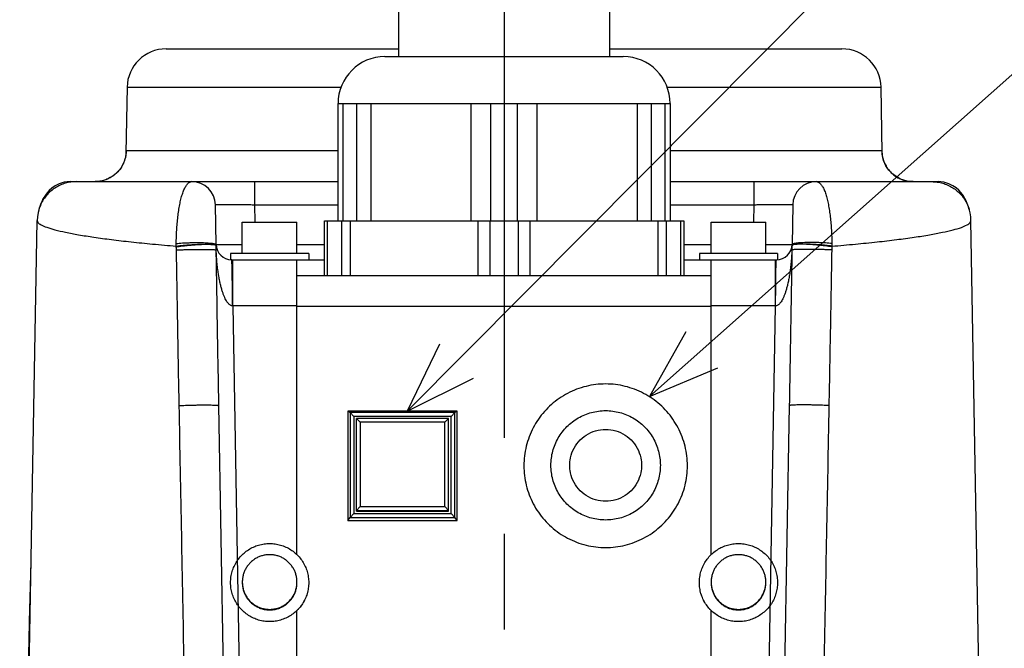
# Model space of a CAD drawing. Extents: x 0 to 594, y 0 to 420.
# Tile 47 of 67: x 512 to 537, y 221 to 237. Entities that reach past the tile are written whole.
import ezdxf

# ---------------------------------------------------------------- set-up
doc = ezdxf.new("R2010")
doc.units = 0
doc.header["$LTSCALE"] = 32.67
doc.linetypes.add('CENTER', pattern=[0.6, 0.375, -0.075, 0.075, -0.075])
doc.layers.get('0').update_dxf_attribs({"linetype": 'CONTINUOUS'})
doc.layers.add('DEFAULT_1', color=7, linetype='CENTER')
doc.layers.add('DRA_ITEM', color=7, linetype='CONTINUOUS')

msp = doc.modelspace()

# ---------------------------------------------------------------- linework, layer by layer
at = {"color": 7, "linetype": 'CONTINUOUS'}
for p, q in [((521.42238, 265.17917), (521.42238, 236.1464)), ((526.82238, 265.17917), (526.82238, 236.1464)), ((515.47358, 236.3464), (521.42238, 236.3464)), ((521.07242, 236.1464), (527.17238, 236.1464)), ((526.82238, 236.3464), (532.77118, 236.3464)), ((514.47373, 235.36385), (514.4444, 233.68325)), ((533.80037, 233.68325), (533.77103, 235.36385)), ((519.87238, 231.9464), (519.87238, 234.9464)), ((519.87238, 234.9464), (528.37238, 234.9464)), ((528.37238, 234.9464), (528.37238, 231.9464)), ((533.80051, 233.67841), (533.80037, 233.68325)), ((533.80133, 233.6634), (533.80051, 233.67841)), ((513.0134, 232.94639), (519.87238, 232.9464)), ((528.37238, 232.9464), (535.23168, 232.9464)), ((512.21143, 232.21905), (512.2114, 232.21894)), ((516.75043, 231.33942), (516.73267, 232.35687)), ((531.51209, 232.35687), (531.49433, 231.33942)), ((536.03461, 232.21452), (536.03463, 232.21441)), ((511.72493, 206.3464), (512.17185, 231.95001)), ((517.42238, 231.1064), (517.42238, 231.9064)), ((517.42239, 231.9064), (518.82238, 231.9064)), ((518.82238, 231.1064), (518.82238, 231.9064)), ((519.52238, 230.5464), (519.52238, 231.9464)), ((519.52238, 231.9464), (528.72238, 231.9464)), ((528.72238, 231.9464), (528.72238, 230.5464)), ((529.42238, 231.1064), (529.42238, 231.9064)), ((529.42239, 231.9064), (530.82238, 231.9064)), ((530.82238, 231.1064), (530.82238, 231.9064)), ((536.51983, 206.3464), (536.07292, 231.94981)), ((517.12238, 231.1064), (517.12238, 230.94745)), ((519.12238, 231.1064), (517.12238, 231.1064)), ((519.12238, 231.1064), (519.12238, 230.9464)), ((529.12238, 231.1064), (529.12238, 230.9464)), ((531.12238, 231.1064), (529.12238, 231.1064)), ((531.12238, 231.1064), (531.12238, 230.94745)), ((517.15037, 230.9464), (519.52238, 230.9464)), ((518.82238, 223.39702), (518.82238, 230.9464)), ((528.72238, 230.9464), (531.09439, 230.9464)), ((529.42238, 223.39702), (529.42238, 230.9464)), ((518.82238, 230.5464), (529.42238, 230.5464)), ((517.16586, 207.53942), (516.8224, 227.21639)), ((520.12238, 227.07607), (520.12238, 224.2765)), ((520.12238, 227.07607), (520.1803, 227.03745)), ((522.92238, 227.07607), (520.12238, 227.07607)), ((522.92238, 227.07607), (522.86446, 227.03745)), ((522.92238, 224.2765), (522.92238, 227.07607)), ((531.42236, 227.21639), (531.0789, 207.53942)), ((520.1803, 227.03745), (520.1803, 224.3537)), ((520.28017, 226.93925), (520.1803, 227.03745)), ((522.86446, 227.03745), (520.1803, 227.03745)), ((520.28017, 226.93925), (520.28017, 224.4552)), ((522.7646, 226.93925), (520.28017, 226.93925)), ((520.34238, 224.51741), (520.34238, 226.88752)), ((520.44238, 226.78928), (520.34238, 226.88752)), ((522.70238, 226.88752), (520.34238, 226.88752)), ((522.60238, 226.78928), (522.70238, 226.88752)), ((522.70238, 224.51741), (522.70238, 226.88752)), ((522.7646, 226.93925), (522.86446, 227.03745)), ((522.7646, 224.4552), (522.7646, 226.93925)), ((522.86446, 224.3537), (522.86446, 227.03745)), ((520.44238, 226.78928), (520.44238, 224.62961)), ((522.60238, 226.78928), (520.44238, 226.78928)), ((522.60238, 224.62961), (522.60238, 226.78928)), ((520.44238, 224.62961), (520.34238, 224.52788)), ((520.44238, 224.62961), (522.60238, 224.62961)), ((522.60238, 224.62961), (522.70238, 224.52788)), ((520.12238, 224.2765), (520.1803, 224.3537)), ((520.28017, 224.4552), (520.1803, 224.3537)), ((520.1803, 224.3537), (522.86446, 224.3537)), ((520.28017, 224.4552), (522.7646, 224.4552)), ((520.34238, 224.52788), (522.70238, 224.52788)), ((520.34238, 224.51741), (522.70238, 224.51741)), ((522.7646, 224.4552), (522.86446, 224.3537)), ((522.92238, 224.2765), (522.86446, 224.3537)), ((520.12238, 224.2765), (522.92238, 224.2765)), ((518.82238, 213.39854), (518.82238, 221.97322)), ((529.42238, 213.39854), (529.42238, 221.97322))]:
    msp.add_line(p, q, dxfattribs=at)
at = {"color": 9, "linetype": 'CONTINUOUS'}
for p, q in [((514.47373, 235.36385), (519.9551, 235.36385)), ((528.28966, 235.36385), (533.77103, 235.36385)), ((520.00636, 231.9464), (520.00636, 234.9464)), ((520.34462, 234.9464), (520.34462, 231.9464)), ((520.71065, 234.9464), (520.71065, 231.9464)), ((523.28411, 231.9464), (523.28411, 234.9464)), ((523.78411, 231.9464), (523.78411, 234.9464)), ((524.46065, 234.9464), (524.46065, 231.9464)), ((524.96065, 234.9464), (524.96065, 231.9464)), ((527.53411, 231.9464), (527.53411, 234.9464)), ((527.90014, 231.9464), (527.90014, 234.9464)), ((528.23841, 234.9464), (528.23841, 231.9464)), ((519.87238, 233.73243), (514.45209, 233.73243)), ((533.79267, 233.73243), (528.37238, 233.73243)), ((517.73252, 232.9464), (517.73252, 232.35687)), ((530.51224, 232.9464), (530.51224, 232.35687)), ((517.73253, 232.35687), (517.74039, 231.9064)), ((517.73253, 232.35687), (519.87238, 232.35687)), ((528.37238, 232.35687), (530.51223, 232.35687)), ((530.51223, 232.35687), (530.50436, 231.9064)), ((519.60277, 230.5464), (519.60277, 231.9464)), ((519.96161, 231.9464), (519.96161, 230.5464)), ((520.18123, 231.9464), (520.18123, 230.5464)), ((523.46354, 230.5464), (523.46354, 231.9464)), ((523.76354, 230.5464), (523.76354, 231.9464)), ((524.48123, 231.9464), (524.48123, 230.5464)), ((524.78123, 231.9464), (524.78123, 230.5464)), ((528.06354, 230.5464), (528.06354, 231.9464)), ((528.28315, 230.5464), (528.28315, 231.9464)), ((528.642, 231.9464), (528.642, 230.5464)), ((518.82238, 231.33942), (519.52238, 231.33942)), ((528.72238, 231.33942), (529.42238, 231.33942)), ((517.17781, 229.76734), (517.17781, 230.9464)), ((531.06695, 229.76734), (531.06695, 230.9464)), ((517.17781, 229.76734), (517.46282, 213.43898)), ((518.82238, 229.76734), (517.17781, 229.76734)), ((518.82238, 229.76036), (529.42238, 229.76036)), ((531.06695, 229.76734), (529.42238, 229.76734)), ((530.78194, 213.43898), (531.06695, 229.76734)), ((511.9905, 221.56047), (511.97455, 221.56047))]:
    msp.add_line(p, q, dxfattribs=at)
at = {"color": 7, "linetype": 'CONTINUOUS'}
for points in [[(514.4444, 233.68325), (514.44422, 233.67746), (514.44343, 233.6634), (514.44139, 233.64084), (514.4372, 233.60937), (514.42965, 233.56879), (514.41743, 233.52003), (514.39978, 233.46595), (514.37656, 233.40966), (514.34757, 233.35269), (514.31255, 233.296), (514.27132, 233.2405), (514.22383, 233.18718), (514.17016, 233.13696), (514.11022, 233.09059), (514.04395, 233.04889), (513.97136, 233.01277), (513.8926, 232.9833), (513.80797, 232.96164), (513.71795, 232.94906), (513.65278, 232.9464)], [(534.59199, 232.9464), (534.52659, 232.94908), (534.43626, 232.96174), (534.35128, 232.98358), (534.2722, 233.0133), (534.19936, 233.04971), (534.13294, 233.09172), (534.07298, 233.13834), (534.01945, 233.1887), (533.97224, 233.24199), (533.93133, 233.2973), (533.89661, 233.35373), (533.86785, 233.41043), (533.84478, 233.46651), (533.82732, 233.52008), (533.8152, 233.56838), (533.80763, 233.60893), (533.8034, 233.64063), (533.80133, 233.6634)], [(513.0134, 232.94639), (512.86611, 232.93089), (512.73768, 232.89185), (512.63063, 232.83833), (512.54491, 232.7785), (512.47766, 232.71799), (512.42505, 232.6598), (512.38323, 232.60468), (512.34929, 232.55249), (512.32111, 232.50272), (512.29715, 232.45469), (512.27631, 232.4077), (512.25778, 232.36107), (512.24094, 232.31405), (512.22534, 232.26599), (512.21143, 232.21905)], [(536.03461, 232.21452), (536.02262, 232.25595), (536.00892, 232.2996), (535.99414, 232.34274), (535.97794, 232.38578), (535.95988, 232.42923), (535.93936, 232.47361), (535.91559, 232.51948), (535.88747, 232.56741), (535.85349, 232.61793), (535.81175, 232.67124), (535.75969, 232.72717), (535.69408, 232.78475), (535.61111, 232.84157), (535.50703, 232.89297), (535.37994, 232.93126), (535.23169, 232.9464)], [(512.2114, 232.21894), (512.19616, 232.15831), (512.17789, 232.04646), (512.17185, 231.95022)], [(536.07292, 231.95), (536.06721, 232.04322), (536.04997, 232.15194), (536.03463, 232.21441)]]:
    msp.add_lwpolyline(points, dxfattribs=at)
for centre, radius, start, end in [((515.47358, 235.3464), 1, 90.000006, 179), ((521.07238, 234.9464), 1.2, 90, 180), ((527.17238, 234.9464), 1.2, 0, 90), ((532.77118, 235.3464), 1, 1, 89.999914), ((516.13276, 232.3464), 0.6, 1, 90), ((532.112, 232.3464), 0.6, 90, 178.99999), ((517.15037, 231.3464), 0.4, 181, 270), ((531.09439, 231.3464), 0.4, 270, 359)]:
    msp.add_arc(centre, radius, start, end, dxfattribs=at)
at = {"color": 9, "linetype": 'CONTINUOUS'}
for points, knots in [([(514.44968, 233.68279), (514.4477, 233.65802), (514.43936, 233.59217), (514.41477, 233.49601), (514.38658, 233.42729), (514.37234, 233.39784)], [0, 0, 0, 0, 0.25099619, 0.66947264, 1, 1, 1, 1]), ([(514.45209, 233.73243), (514.4476, 233.73243), (514.44658, 233.71619), (514.44476, 233.70209), (514.4444, 233.68964), (514.44432, 233.68329)], [0, 0, 0, 0, 0.26602091, 0.632939, 1, 1, 1, 1]), ([(533.79267, 233.73243), (533.7934, 233.69106), (533.80128, 233.60828), (533.83215, 233.48755), (533.88132, 233.37303), (533.9476, 233.2675), (534.02939, 233.1735), (534.12474, 233.0933), (534.23133, 233.02882), (534.34662, 232.98162), (534.46779, 232.95284), (534.55064, 232.9464), (534.59199, 232.9464)], [0, 0, 0, 0, 0.10003508, 0.20006646, 0.30009118, 0.4001069, 0.50011215, 0.60010648, 0.70009046, 0.80006566, 0.9000345, 1, 1, 1, 1]), ([(533.80044, 233.68329), (533.80037, 233.68963), (533.8, 233.70208), (533.79818, 233.71618), (533.79717, 233.73243), (533.79267, 233.73243)], [0, 0, 0, 0, 0.36675699, 0.73378482, 1, 1, 1, 1]), ([(514.37234, 233.39784), (514.36855, 233.39), (514.34599, 233.34524), (514.29717, 233.2675), (514.21537, 233.1735), (514.12002, 233.0933), (514.01343, 233.02882), (513.89814, 232.98162), (513.811, 232.96093), (513.76356, 232.95409), (513.7571, 232.95324)], [0, 0, 0, 0, 0.0330084, 0.1900931, 0.34716137, 0.50421247, 0.66124732, 0.81826839, 0.97527945, 1, 1, 1, 1]), ([(513.17384, 232.9464), (513.12682, 232.9464), (513.03261, 232.93972), (512.8942, 232.9099), (512.76128, 232.86087), (512.63656, 232.79362), (512.52252, 232.70949), (512.42146, 232.61016), (512.33539, 232.49763), (512.26605, 232.37415), (512.22909, 232.27896), (512.21353, 232.22645), (512.21143, 232.21905)], [0, 0, 0, 0, 0.10904969, 0.21815441, 0.32730239, 0.43647843, 0.54566509, 0.6548441, 0.76399778, 0.87311048, 0.9821698, 1, 1, 1, 1]), ([(515.73122, 231.36319), (515.73215, 231.42), (515.73523, 231.53423), (515.74365, 231.70554), (515.75613, 231.87592), (515.77284, 232.04265), (515.79393, 232.2032), (515.81956, 232.35514), (515.8499, 232.49593), (515.88499, 232.62267), (515.92475, 232.73239), (515.96903, 232.82241), (516.0178, 232.89051), (516.07191, 232.93526), (516.11365, 232.9464), (516.13276, 232.9464)], [0, 0, 0, 0, 0.10017819, 0.20145629, 0.30238822, 0.40134674, 0.49686554, 0.58783377, 0.67295574, 0.75067428, 0.81953699, 0.87845239, 0.92702468, 0.96630571, 1, 1, 1, 1]), ([(532.112, 232.9464), (532.1311, 232.9464), (532.17283, 232.93527), (532.22691, 232.89054), (532.27566, 232.82249), (532.31992, 232.73253), (532.35966, 232.62287), (532.39474, 232.4962), (532.42506, 232.3555), (532.4507, 232.20363), (532.4718, 232.04316), (532.48852, 231.87648), (532.50102, 231.70615), (532.50946, 231.53486), (532.51256, 231.42064), (532.51349, 231.36383)], [0, 0, 0, 0, 0.03369439, 0.07297094, 0.12153426, 0.18043702, 0.24928492, 0.32698864, 0.41209809, 0.50305801, 0.59857254, 0.69753239, 0.79847818, 0.89978326, 1, 1, 1, 1]), ([(535.07092, 232.9464), (535.11795, 232.9464), (535.21215, 232.93972), (535.35056, 232.9099), (535.48348, 232.86087), (535.6082, 232.79361), (535.72223, 232.70948), (535.8233, 232.61015), (535.90937, 232.49762), (535.97872, 232.37414), (536.01625, 232.27748), (536.03212, 232.22344), (536.03461, 232.21452)], [0, 0, 0, 0, 0.10865133, 0.2173597, 0.326113, 0.43489558, 0.54368944, 0.65247571, 0.7612361, 0.86995439, 0.9786177, 1, 1, 1, 1]), ([(516.73267, 232.35687), (516.73263, 232.35925), (516.74786, 232.35618), (516.76384, 232.36074), (516.80268, 232.35937), (516.85073, 232.36088), (516.91354, 232.36093), (516.98752, 232.36125), (517.07256, 232.3612), (517.16725, 232.36099), (517.27046, 232.36055), (517.38061, 232.35991), (517.49575, 232.35907), (517.61362, 232.35806), (517.69285, 232.35728), (517.73253, 232.35687)], [0, 0, 0, 0, 0.00715915, 0.02865731, 0.06453449, 0.11427547, 0.17691543, 0.25141249, 0.33674974, 0.43184258, 0.5355378, 0.64637643, 0.76229413, 0.88096211, 1, 1, 1, 1]), ([(530.51223, 232.35687), (530.55185, 232.35728), (530.63098, 232.35806), (530.74875, 232.35907), (530.86385, 232.35991), (530.97401, 232.36055), (531.07727, 232.36098), (531.172, 232.3612), (531.25706, 232.36125), (531.33105, 232.36093), (531.39388, 232.36088), (531.44196, 232.35937), (531.48085, 232.36075), (531.49686, 232.35618), (531.51213, 232.35926), (531.51209, 232.35687)], [0, 0, 0, 0, 0.11886211, 0.23741961, 0.35330015, 0.46417018, 0.56791675, 0.6630488, 0.74840883, 0.82291798, 0.88557077, 0.9353426, 0.97127206, 0.99281938, 1, 1, 1, 1]), ([(512.17222, 231.95019), (512.17264, 231.93417), (512.19723, 231.88296), (512.28801, 231.83157), (512.43503, 231.76913), (512.64591, 231.70856), (512.91745, 231.64574), (513.24984, 231.58359), (513.6409, 231.52202), (514.08868, 231.46185), (514.5907, 231.40349), (515.14422, 231.34737), (515.53029, 231.31306), (515.73139, 231.29624)], [0, 0, 0, 0, 0.01317919, 0.04104067, 0.08437509, 0.14408661, 0.22025731, 0.31265942, 0.42088994, 0.54441905, 0.68261227, 0.83474281, 1, 1, 1, 1]), ([(532.51329, 231.29501), (532.71441, 231.31181), (533.10049, 231.34606), (533.65403, 231.40202), (534.15607, 231.46018), (534.60386, 231.52014), (534.99492, 231.58152), (535.32732, 231.64356), (535.59888, 231.70636), (535.80981, 231.76716), (535.95689, 231.82988), (536.04781, 231.88213), (536.07213, 231.93373), (536.07255, 231.94998)], [0, 0, 0, 0, 0.16520808, 0.31729031, 0.45543539, 0.57891739, 0.68710414, 0.77946964, 0.8556165, 0.91532523, 0.95869201, 0.98665231, 1, 1, 1, 1]), ([(515.73139, 231.29624), (515.73115, 231.3074), (515.73088, 231.32972), (515.73104, 231.35204), (515.73122, 231.36319)], [0, 0, 0, 0, 0.5003643, 1, 1, 1, 1]), ([(515.73122, 231.36319), (515.75696, 231.36606), (515.81165, 231.37128), (515.89775, 231.37748), (515.99091, 231.38238), (516.08852, 231.38584), (516.18786, 231.38776), (516.28616, 231.38807), (516.38066, 231.38679), (516.46876, 231.38393), (516.54792, 231.37965), (516.61616, 231.37391), (516.67102, 231.36747), (516.71259, 231.35925), (516.73707, 231.35272), (516.75036, 231.34368), (516.75043, 231.33942)], [0, 0, 0, 0, 0.07561209, 0.16039525, 0.25201989, 0.34795685, 0.44555238, 0.54210499, 0.63494322, 0.72150276, 0.79940194, 0.86651529, 0.92104895, 0.96163572, 0.98754994, 1, 1, 1, 1]), ([(532.51349, 231.36383), (532.48776, 231.36674), (532.43306, 231.37202), (532.34696, 231.3783), (532.25381, 231.38325), (532.1562, 231.38674), (532.05687, 231.38865), (531.95857, 231.38895), (531.86407, 231.38762), (531.77598, 231.38469), (531.69682, 231.38032), (531.62859, 231.37448), (531.57372, 231.36792), (531.53218, 231.35956), (531.50761, 231.35291), (531.49441, 231.34372), (531.49433, 231.33942)], [0, 0, 0, 0, 0.07560933, 0.160382, 0.25199018, 0.34790639, 0.4454786, 0.54200708, 0.63482213, 0.72136131, 0.79924492, 0.86634976, 0.92088485, 0.96148778, 0.98744401, 1, 1, 1, 1]), ([(532.51349, 231.36383), (532.51368, 231.35237), (532.51384, 231.32943), (532.51355, 231.30649), (532.51329, 231.29501)], [0, 0, 0, 0, 0.49962006, 1, 1, 1, 1]), ([(515.73139, 231.29624), (515.75699, 231.29991), (515.81143, 231.30693), (515.8972, 231.31623), (515.99009, 231.32474), (516.08752, 231.33219), (516.18675, 231.33839), (516.27447, 231.34264), (516.32881, 231.3446), (516.35006, 231.34526)], [0, 0, 0, 0, 0.12495313, 0.26518775, 0.41682869, 0.57567101, 0.73730307, 0.89723341, 1, 1, 1, 1]), ([(515.73272, 231.2783), (515.73247, 231.28132), (515.73199, 231.28729), (515.73158, 231.29327), (515.73139, 231.29624)], [0, 0, 0, 0, 0.50457587, 1, 1, 1, 1]), ([(515.73272, 231.2783), (515.75822, 231.28286), (515.81248, 231.29161), (515.89802, 231.30328), (515.99069, 231.31403), (516.0879, 231.32353), (516.18693, 231.33153), (516.27455, 231.33712), (516.32884, 231.33978), (516.35012, 231.34069)], [0, 0, 0, 0, 0.12516062, 0.26547835, 0.41710415, 0.57585781, 0.7373526, 0.89712264, 1, 1, 1, 1]), ([(515.73661, 231.19834), (515.73655, 231.20162), (515.73644, 231.2082), (515.73623, 231.21809), (515.73592, 231.22837), (515.73547, 231.23901), (515.73491, 231.24962), (515.73428, 231.25937), (515.73355, 231.26882), (515.733, 231.27496), (515.73272, 231.2783)], [0, 0, 0, 0, 0.12300471, 0.24633475, 0.37065223, 0.50849968, 0.64517279, 0.76884271, 0.87438829, 1, 1, 1, 1]), ([(515.73661, 231.19834), (515.76333, 231.1998), (515.8202, 231.20249), (515.90972, 231.20586), (516.00668, 231.20872), (516.10815, 231.21097), (516.21109, 231.21254), (516.31241, 231.2134), (516.40907, 231.21352), (516.49815, 231.21288), (516.57701, 231.21157), (516.6432, 231.20948), (516.69498, 231.20716), (516.73026, 231.20374), (516.74875, 231.20171), (516.75453, 231.19929)], [0, 0, 0, 0, 0.07881022, 0.16762713, 0.26379005, 0.36441599, 0.46648714, 0.56694204, 0.66276805, 0.75109236, 0.82926924, 0.89496124, 0.94621402, 0.98153022, 1, 1, 1, 1]), ([(515.80798, 227.21639), (515.79523, 227.88701), (515.77077, 229.21432), (515.74771, 230.54164), (515.73661, 231.19834)], [0, 0, 0, 0, 0.50525453, 1, 1, 1, 1]), ([(516.35006, 231.34526), (516.36062, 231.34558), (516.40084, 231.34672), (516.46777, 231.34789), (516.54708, 231.34779), (516.61558, 231.34593), (516.67051, 231.34285), (516.70371, 231.33874), (516.71682, 231.33663)], [0, 0, 0, 0, 0.0862546, 0.32864808, 0.54673466, 0.73451916, 0.88691844, 1, 1, 1, 1]), ([(516.35012, 231.34069), (516.36061, 231.34113), (516.40074, 231.34271), (516.46757, 231.34448), (516.54687, 231.34478), (516.61535, 231.34291), (516.67058, 231.33948), (516.70351, 231.33471), (516.71684, 231.33224)], [0, 0, 0, 0, 0.08577508, 0.32788011, 0.54579219, 0.73357963, 0.88624469, 1, 1, 1, 1]), ([(516.71682, 231.33663), (516.7251, 231.33529), (516.73652, 231.33314), (516.75087, 231.32609), (516.75111, 231.32214)], [0, 0, 0, 0, 0.68869502, 1, 1, 1, 1]), ([(516.75453, 231.19933), (516.75452, 231.20315), (516.75452, 231.2114), (516.75473, 231.22489), (516.7549, 231.24038), (516.75472, 231.25712), (516.7542, 231.27399), (516.75345, 231.29001), (516.75253, 231.30356), (516.75187, 231.31174), (516.75161, 231.31496)], [0, 0, 0, 0, 0.09902006, 0.21401887, 0.34971583, 0.50046811, 0.64807275, 0.78716559, 0.9162941, 1, 1, 1, 1]), ([(516.8224, 227.21639), (516.81069, 227.88717), (516.78781, 229.21481), (516.76546, 230.54245), (516.75452, 231.19931)], [0, 0, 0, 0, 0.50524719, 1, 1, 1, 1]), ([(517.17094, 229.7677), (517.16234, 229.76817), (517.14412, 229.77196), (517.1156, 229.78265), (517.08667, 229.80453), (517.05901, 229.83665), (517.02842, 229.87538), (516.9983, 229.92375), (516.96971, 229.98267), (516.94199, 230.05197), (516.91462, 230.1312), (516.88743, 230.22037), (516.86193, 230.32089), (516.83815, 230.43366), (516.81603, 230.55896), (516.79554, 230.69722), (516.77757, 230.85002), (516.76363, 231.01898), (516.75704, 231.13734), (516.75452, 231.19931)], [0, 0, 0, 0, 0.01670586, 0.03576642, 0.05858436, 0.08602844, 0.11775416, 0.15415198, 0.19616394, 0.2444992, 0.29869046, 0.3585323, 0.42506747, 0.49955985, 0.58178864, 0.67156999, 0.77034083, 0.87983398, 1, 1, 1, 1]), ([(516.76062, 231.33849), (516.77455, 231.34131), (516.79451, 231.33509), (516.84831, 231.33816), (516.91438, 231.33626), (516.99998, 231.33666), (517.09993, 231.33648), (517.21344, 231.33675), (517.32236, 231.33708), (517.39324, 231.33738), (517.42238, 231.33751)], [0, 0, 0, 0, 0.04584724, 0.12119652, 0.2245102, 0.35369686, 0.50612776, 0.6786975, 0.86788942, 1, 1, 1, 1]), ([(530.82238, 231.33751), (530.85152, 231.33738), (530.9224, 231.33708), (531.03132, 231.33675), (531.14483, 231.33648), (531.24478, 231.33666), (531.33038, 231.33626), (531.39646, 231.33816), (531.45025, 231.33509), (531.4718, 231.34181), (531.49029, 231.33708), (531.49231, 231.33737)], [0, 0, 0, 0, 0.13084308, 0.31822773, 0.48914892, 0.64012419, 0.76807764, 0.87040513, 0.94503514, 0.99044543, 1, 1, 1, 1]), ([(531.49024, 231.19931), (531.48772, 231.13734), (531.48113, 231.01898), (531.46719, 230.85002), (531.44923, 230.69722), (531.42873, 230.55896), (531.40661, 230.43366), (531.38284, 230.32089), (531.35734, 230.22037), (531.33014, 230.1312), (531.30277, 230.05197), (531.27506, 229.98267), (531.24647, 229.92375), (531.21634, 229.87538), (531.18575, 229.83665), (531.15809, 229.80453), (531.12916, 229.78265), (531.10065, 229.77196), (531.08243, 229.76817), (531.07382, 229.7677)], [0, 0, 0, 0, 0.1201661, 0.22965918, 0.32842997, 0.41821128, 0.50044003, 0.57493238, 0.64146752, 0.70130934, 0.75550059, 0.80383584, 0.84584779, 0.88224562, 0.91397135, 0.94141545, 0.96423343, 0.98329403, 1, 1, 1, 1]), ([(531.49024, 231.19931), (531.4793, 230.54251), (531.45696, 229.21487), (531.43407, 227.88723), (531.42236, 227.21639)], [0, 0, 0, 0, 0.49470712, 1, 1, 1, 1]), ([(531.49174, 231.29615), (531.49127, 231.28897), (531.4906, 231.27539), (531.49001, 231.25605), (531.48986, 231.23884), (531.49006, 231.22373), (531.49024, 231.21078), (531.49024, 231.20291), (531.49023, 231.19933)], [0, 0, 0, 0, 0.22302378, 0.42107307, 0.5990176, 0.75609598, 0.88905753, 1, 1, 1, 1]), ([(532.50815, 231.19834), (532.48143, 231.19979), (532.42456, 231.20248), (532.33504, 231.20584), (532.23808, 231.20868), (532.13661, 231.21093), (532.03367, 231.2125), (531.93235, 231.21335), (531.8357, 231.21346), (531.74662, 231.21282), (531.66776, 231.21151), (531.60157, 231.20943), (531.54979, 231.20712), (531.51451, 231.2037), (531.49603, 231.20168), (531.49024, 231.19927)], [0, 0, 0, 0, 0.07881183, 0.16763012, 0.26379417, 0.36442098, 0.46649273, 0.56694799, 0.66277411, 0.75109832, 0.82927486, 0.89496629, 0.9462182, 0.981533, 1, 1, 1, 1]), ([(531.52794, 231.33633), (531.51964, 231.33498), (531.50816, 231.3328), (531.49387, 231.32563), (531.49363, 231.32166)], [0, 0, 0, 0, 0.68746853, 1, 1, 1, 1]), ([(531.89465, 231.34067), (531.88415, 231.34111), (531.84403, 231.34269), (531.7772, 231.34446), (531.69789, 231.34476), (531.62942, 231.34289), (531.57419, 231.33947), (531.54125, 231.33471), (531.52792, 231.33223)], [0, 0, 0, 0, 0.08576568, 0.32787201, 0.54578603, 0.73357584, 0.88624325, 1, 1, 1, 1]), ([(531.8947, 231.34495), (531.88415, 231.34528), (531.84393, 231.34645), (531.777, 231.34766), (531.6977, 231.34759), (531.6292, 231.34573), (531.57425, 231.34263), (531.54106, 231.33847), (531.52794, 231.33633)], [0, 0, 0, 0, 0.08623433, 0.32860754, 0.54668107, 0.73446374, 0.88687781, 1, 1, 1, 1]), ([(532.51204, 231.2783), (532.48654, 231.28286), (532.43228, 231.2916), (532.34674, 231.30328), (532.25407, 231.31402), (532.15687, 231.32352), (532.05783, 231.33151), (531.97022, 231.3371), (531.91592, 231.33976), (531.89465, 231.34067)], [0, 0, 0, 0, 0.12515868, 0.26547475, 0.41709925, 0.57585205, 0.73734643, 0.89711659, 1, 1, 1, 1]), ([(532.51329, 231.29501), (532.4877, 231.29875), (532.43327, 231.30588), (532.34752, 231.31535), (532.25463, 231.32401), (532.15722, 231.3316), (532.058, 231.33792), (531.97028, 231.34226), (531.91596, 231.34428), (531.8947, 231.34495)], [0, 0, 0, 0, 0.12496687, 0.26520757, 0.41684853, 0.57568632, 0.7373108, 0.89723208, 1, 1, 1, 1]), ([(532.50815, 231.19834), (532.49706, 230.5417), (532.474, 229.21438), (532.44953, 227.88707), (532.43678, 227.21639)], [0, 0, 0, 0, 0.49469978, 1, 1, 1, 1]), ([(532.51204, 231.2783), (532.51162, 231.27332), (532.51078, 231.2639), (532.50989, 231.25043), (532.50926, 231.23834), (532.50881, 231.2274), (532.50852, 231.21733), (532.50831, 231.20775), (532.50821, 231.20147), (532.50815, 231.19834)], [0, 0, 0, 0, 0.18736124, 0.35438726, 0.50542741, 0.64092493, 0.76460544, 0.88273289, 1, 1, 1, 1]), ([(532.51329, 231.29501), (532.51311, 231.29224), (532.51272, 231.28667), (532.51227, 231.2811), (532.51204, 231.2783)], [0, 0, 0, 0, 0.49718747, 1, 1, 1, 1]), ([(517.16571, 230.54619), (517.16542, 230.56493), (517.1647, 230.6095), (517.16341, 230.67696), (517.16183, 230.74544), (517.16037, 230.79672), (517.15913, 230.83289), (517.15798, 230.86222), (517.15678, 230.88804), (517.15541, 230.91024), (517.15445, 230.9229), (517.15352, 230.93261), (517.15256, 230.94004), (517.15174, 230.94375), (517.15095, 230.9464), (517.15037, 230.9464)], [0, 0, 0, 0, 0.14026973, 0.33349727, 0.50485246, 0.65269627, 0.71735141, 0.7755994, 0.87232501, 0.91065104, 0.94219843, 0.96690682, 0.98472765, 0.99565431, 1, 1, 1, 1]), ([(531.07905, 230.54619), (531.07934, 230.56493), (531.08007, 230.6095), (531.08135, 230.67696), (531.08294, 230.74544), (531.0844, 230.79672), (531.08564, 230.83289), (531.08678, 230.86222), (531.08798, 230.88804), (531.08935, 230.91024), (531.09031, 230.9229), (531.09125, 230.93261), (531.0922, 230.94004), (531.09302, 230.94375), (531.09381, 230.9464), (531.09439, 230.9464)], [0, 0, 0, 0, 0.14026963, 0.33349707, 0.50485217, 0.65269591, 0.71735102, 0.77559897, 0.87232454, 0.91065055, 0.94219792, 0.96690631, 0.98472712, 0.99565377, 1, 1, 1, 1]), ([(517.17094, 229.7677), (517.17092, 229.84472), (517.17063, 229.9956), (517.16963, 230.18135), (517.16845, 230.32313), (517.16742, 230.42198), (517.16649, 230.49399), (517.16591, 230.53294), (517.16579, 230.54097)], [0, 0, 0, 0, 0.29879842, 0.5853404, 0.72062014, 0.84886503, 0.96885665, 1, 1, 1, 1]), ([(531.07382, 229.7677), (531.07384, 229.84472), (531.07413, 229.9956), (531.07513, 230.18135), (531.07631, 230.32313), (531.07735, 230.42198), (531.07828, 230.49399), (531.07885, 230.53295), (531.07897, 230.54097)], [0, 0, 0, 0, 0.29879751, 0.58533861, 0.72061793, 0.84886242, 0.96885367, 1, 1, 1, 1]), ([(515.80798, 227.21639), (515.83386, 227.21785), (515.88874, 227.22058), (515.97495, 227.22403), (516.06801, 227.227), (516.16535, 227.2294), (516.26427, 227.23118), (516.36204, 227.23227), (516.45593, 227.23266), (516.5434, 227.23233), (516.62181, 227.23127), (516.6897, 227.22967), (516.74316, 227.22713), (516.78591, 227.22501), (516.80595, 227.22097), (516.82234, 227.21948), (516.8224, 227.21639)], [0, 0, 0, 0, 0.07654602, 0.16224941, 0.25474285, 0.35146948, 0.44975445, 0.54687952, 0.64015875, 0.72701335, 0.80504386, 0.87209784, 0.92633255, 0.96627451, 0.99089636, 1, 1, 1, 1]), ([(516.19961, 206.55687), (516.15445, 208.94502), (516.06583, 213.62745), (515.93528, 220.51396), (515.84986, 225.01231), (515.80798, 227.21639)], [0, 0, 0, 0, 0.34678723, 0.67994175, 1, 1, 1, 1]), ([(532.43678, 227.21639), (532.4109, 227.21785), (532.35602, 227.22058), (532.26981, 227.22403), (532.17675, 227.227), (532.07941, 227.2294), (531.98049, 227.23118), (531.88272, 227.23227), (531.78883, 227.23266), (531.70136, 227.23233), (531.62295, 227.23127), (531.55506, 227.22967), (531.5016, 227.22713), (531.45885, 227.22501), (531.43882, 227.22097), (531.42242, 227.21948), (531.42236, 227.21639)], [0, 0, 0, 0, 0.076546, 0.16224941, 0.25474293, 0.35146966, 0.44975475, 0.54687994, 0.64015927, 0.72701395, 0.80504449, 0.87209845, 0.92633308, 0.96627491, 0.99089658, 1, 1, 1, 1]), ([(532.43678, 227.21639), (532.3949, 225.01231), (532.30948, 220.51396), (532.17893, 213.62745), (532.09031, 208.94502), (532.04515, 206.55687)], [0, 0, 0, 0, 0.32005826, 0.65321279, 1, 1, 1, 1])]:
    msp.add_open_spline(points, degree=3, knots=knots, dxfattribs=at)
for points in [[(514.45209, 233.73243), (514.4518, 233.71588), (514.45099, 233.69931), (514.44968, 233.68279)], [(513.7571, 232.95324), (513.72251, 232.94868), (513.68762, 232.9464), (513.65277, 232.9464)], [(516.71684, 231.33224), (516.72538, 231.33065), (516.73362, 231.32888), (516.74245, 231.32439)], [(516.74245, 231.32439), (516.7448, 231.3232), (516.74719, 231.32182), (516.74894, 231.3201)], [(516.74894, 231.3201), (516.75042, 231.31865), (516.75145, 231.31697), (516.75161, 231.31497)], [(516.75043, 231.33942), (516.7505, 231.33601), (516.75592, 231.33754), (516.76062, 231.33849)], [(531.49314, 231.31489), (531.49265, 231.30865), (531.49215, 231.3024), (531.49174, 231.29615)], [(531.49231, 231.33737), (531.49352, 231.33755), (531.4943, 231.33813), (531.49433, 231.33942)], [(531.49551, 231.3198), (531.4942, 231.31843), (531.4933, 231.31684), (531.49315, 231.31498)], [(531.50231, 231.3244), (531.49982, 231.32313), (531.49729, 231.32166), (531.49551, 231.3198)], [(531.52792, 231.33223), (531.51938, 231.33065), (531.51114, 231.32888), (531.50231, 231.3244)], [(517.16579, 230.54097), (517.16576, 230.54271), (517.16574, 230.54445), (517.16571, 230.54619)], [(531.07897, 230.54097), (531.079, 230.54271), (531.07902, 230.54445), (531.07905, 230.54619)], [(517.17781, 229.76734), (517.17552, 229.76746), (517.17323, 229.76758), (517.17094, 229.7677)], [(531.07382, 229.7677), (531.07153, 229.76758), (531.06924, 229.76746), (531.06695, 229.76734)]]:
    msp.add_open_spline(points, degree=3, dxfattribs=at)
at = {"color": 7, "linetype": 'CONTINUOUS'}
for points, knots in [([(526.72238, 227.76879), (526.55421, 227.76879), (526.21645, 227.72786), (525.74034, 227.54723), (525.321, 227.25787), (524.98319, 226.8766), (524.74642, 226.42556), (524.6245, 225.93098), (524.6245, 225.42159), (524.74642, 224.92701), (524.98319, 224.47598), (525.321, 224.0947), (525.74034, 223.80534), (526.21645, 223.62472), (526.55421, 223.58378), (526.72238, 223.58378)], [0, 0, 0, 0, 0.07692876, 0.15385623, 0.23078138, 0.30770375, 0.3846235, 0.46154139, 0.53845861, 0.6153765, 0.69229625, 0.76921862, 0.84614377, 0.92307124, 1, 1, 1, 1]), ([(526.72238, 223.58378), (526.89056, 223.58378), (527.22831, 223.62472), (527.70442, 223.80534), (528.12376, 224.0947), (528.46158, 224.47598), (528.69834, 224.92701), (528.82026, 225.42159), (528.82026, 225.93098), (528.69834, 226.42556), (528.46158, 226.8766), (528.12376, 227.25787), (527.70442, 227.54723), (527.22831, 227.72786), (526.89056, 227.76879), (526.72238, 227.76879)], [0, 0, 0, 0, 0.07692876, 0.15385623, 0.23078138, 0.30770375, 0.3846235, 0.46154139, 0.53845861, 0.6153765, 0.69229625, 0.76921862, 0.84614377, 0.92307124, 1, 1, 1, 1]), ([(525.32238, 225.68676), (525.32238, 225.80891), (525.35455, 226.05322), (525.49602, 226.3947), (525.72104, 226.68795), (526.01438, 226.91297), (526.35571, 227.05442), (526.60056, 227.08658), (526.72238, 227.08658)], [0, 0, 0, 0, 0.16665138, 0.3333098, 0.49997371, 0.66664481, 0.83332089, 1, 1, 1, 1]), ([(526.72238, 227.08658), (526.84421, 227.08658), (527.08905, 227.05442), (527.43038, 226.91297), (527.72371, 226.68795), (527.94874, 226.39471), (528.09021, 226.05322), (528.12238, 225.80891), (528.12238, 225.68676)], [0, 0, 0, 0, 0.16667867, 0.33335351, 0.50002295, 0.6666852, 0.8333424, 1, 1, 1, 1]), ([(525.8024, 225.68676), (525.8024, 225.73054), (525.81175, 225.8619), (525.87407, 226.07412), (526.01757, 226.29739), (526.21822, 226.47119), (526.45951, 226.58144), (526.6351, 226.60662), (526.72238, 226.60662)], [0, 0, 0, 0, 0.09090214, 0.27270868, 0.45452112, 0.63634127, 0.81816853, 1, 1, 1, 1]), ([(526.72238, 226.60662), (526.80967, 226.60662), (526.98526, 226.58144), (527.22654, 226.47119), (527.42719, 226.29739), (527.57069, 226.07412), (527.63302, 225.8619), (527.64237, 225.73054), (527.64237, 225.68676)], [0, 0, 0, 0, 0.18183146, 0.36365871, 0.54547886, 0.72729128, 0.90909781, 1, 1, 1, 1]), ([(526.72238, 224.28697), (526.60056, 224.28697), (526.35572, 224.31913), (526.01439, 224.46058), (525.72105, 224.68558), (525.49602, 224.97882), (525.35455, 225.3203), (525.32238, 225.56461), (525.32238, 225.68676)], [0, 0, 0, 0, 0.16667892, 0.33335456, 0.5000245, 0.66668788, 0.83334556, 1, 1, 1, 1]), ([(526.72238, 224.76693), (526.6351, 224.76693), (526.45951, 224.79211), (526.21823, 224.90235), (526.01758, 225.07614), (525.87407, 225.29941), (525.81175, 225.51162), (525.8024, 225.64297), (525.8024, 225.68676)], [0, 0, 0, 0, 0.18183015, 0.36365728, 0.54547786, 0.72729167, 0.90910007, 1, 1, 1, 1]), ([(527.64237, 225.68676), (527.64237, 225.64297), (527.63302, 225.51161), (527.57069, 225.2994), (527.42718, 225.07614), (527.22653, 224.90235), (526.98525, 224.79211), (526.80966, 224.76693), (526.72238, 224.76693)], [0, 0, 0, 0, 0.09090583, 0.27271333, 0.45452558, 0.63634449, 0.81817032, 1, 1, 1, 1]), ([(528.12238, 225.68676), (528.12238, 225.56461), (528.09021, 225.3203), (527.94874, 224.97882), (527.72371, 224.68558), (527.43037, 224.46058), (527.08905, 224.31913), (526.84421, 224.28697), (526.72238, 224.28697)], [0, 0, 0, 0, 0.16665437, 0.33331207, 0.49997546, 0.66664542, 0.83332107, 1, 1, 1, 1]), ([(517.12238, 222.68652), (517.12238, 222.73411), (517.12919, 222.82929), (517.15962, 222.96917), (517.20965, 223.10328), (517.27826, 223.22892), (517.36406, 223.34351), (517.46529, 223.44472), (517.5799, 223.53051), (517.70555, 223.59911), (517.8397, 223.64913), (517.97956, 223.67956), (518.07482, 223.68636), (518.12238, 223.68636)], [0, 0, 0, 0, 0.09090224, 0.18180503, 0.27270889, 0.36361424, 0.45452138, 0.54543047, 0.63634151, 0.72725434, 0.81816867, 0.90908406, 1, 1, 1, 1]), ([(518.12238, 223.68636), (518.16994, 223.68636), (518.2652, 223.67956), (518.40507, 223.64913), (518.53921, 223.59911), (518.66486, 223.53051), (518.77947, 223.44472), (518.8807, 223.34351), (518.9665, 223.22892), (519.03511, 223.10328), (519.08514, 222.96917), (519.11557, 222.82929), (519.12238, 222.73411), (519.12238, 222.68652)], [0, 0, 0, 0, 0.09091594, 0.18183133, 0.27274566, 0.36365849, 0.45456953, 0.54547862, 0.63638576, 0.72729111, 0.81819497, 0.90909776, 1, 1, 1, 1]), ([(529.12238, 222.68652), (529.12238, 222.73411), (529.12919, 222.82929), (529.15962, 222.96917), (529.20965, 223.10328), (529.27826, 223.22892), (529.36406, 223.34351), (529.46529, 223.44472), (529.5799, 223.53051), (529.70555, 223.59911), (529.8397, 223.64913), (529.97956, 223.67956), (530.07482, 223.68636), (530.12238, 223.68636)], [0, 0, 0, 0, 0.09090224, 0.18180503, 0.27270889, 0.36361424, 0.45452138, 0.54543047, 0.63634151, 0.72725434, 0.81816867, 0.90908406, 1, 1, 1, 1]), ([(530.12238, 223.68636), (530.16994, 223.68636), (530.2652, 223.67956), (530.40507, 223.64913), (530.53921, 223.59911), (530.66486, 223.53051), (530.77947, 223.44472), (530.8807, 223.34351), (530.9665, 223.22892), (531.03511, 223.10328), (531.08514, 222.96917), (531.11557, 222.82929), (531.12238, 222.73411), (531.12238, 222.68652)], [0, 0, 0, 0, 0.09091594, 0.18183133, 0.27274566, 0.36365849, 0.45456953, 0.54547862, 0.63638576, 0.72729111, 0.81819497, 0.90909776, 1, 1, 1, 1]), ([(518.12238, 223.40037), (518.09053, 223.40037), (518.02676, 223.39601), (517.93294, 223.37652), (517.84263, 223.34443), (517.75754, 223.30034), (517.67924, 223.24509), (517.6092, 223.17968), (517.54872, 223.10535), (517.49893, 223.02348), (517.46074, 222.93559), (517.43489, 222.84332), (517.42401, 222.76421), (517.42238, 222.71641), (517.42238, 222.70048)], [0, 0, 0, 0, 0.08696308, 0.17392568, 0.26088734, 0.34784768, 0.43480642, 0.52176339, 0.60871857, 0.69567204, 0.78262404, 0.86957491, 0.95652505, 1, 1, 1, 1]), ([(518.82238, 222.70048), (518.82238, 222.71641), (518.82075, 222.76421), (518.80987, 222.84332), (518.78402, 222.93559), (518.74584, 223.02348), (518.69604, 223.10535), (518.63556, 223.17968), (518.56552, 223.24509), (518.48722, 223.30034), (518.40213, 223.34443), (518.31182, 223.37652), (518.21801, 223.39601), (518.15423, 223.40037), (518.12238, 223.40037)], [0, 0, 0, 0, 0.04347495, 0.13042509, 0.21737596, 0.30432796, 0.39128143, 0.47823661, 0.56519358, 0.65215232, 0.73911266, 0.82607432, 0.91303692, 1, 1, 1, 1]), ([(530.12238, 223.40037), (530.09053, 223.40037), (530.02676, 223.39601), (529.93294, 223.37652), (529.84263, 223.34443), (529.75754, 223.30034), (529.67924, 223.24509), (529.6092, 223.17968), (529.54872, 223.10535), (529.49893, 223.02348), (529.46074, 222.93559), (529.43489, 222.84332), (529.42401, 222.76421), (529.42238, 222.71641), (529.42238, 222.70048)], [0, 0, 0, 0, 0.08696308, 0.17392568, 0.26088734, 0.34784768, 0.43480642, 0.52176339, 0.60871857, 0.69567204, 0.78262404, 0.86957491, 0.95652505, 1, 1, 1, 1]), ([(530.82238, 222.70048), (530.82238, 222.71641), (530.82075, 222.76421), (530.80987, 222.84332), (530.78402, 222.93559), (530.74584, 223.02348), (530.69604, 223.10535), (530.63556, 223.17968), (530.56552, 223.24509), (530.48722, 223.30034), (530.40213, 223.34443), (530.31182, 223.37652), (530.21801, 223.39601), (530.15423, 223.40037), (530.12238, 223.40037)], [0, 0, 0, 0, 0.04347495, 0.13042509, 0.21737596, 0.30432796, 0.39128143, 0.47823661, 0.56519358, 0.65215232, 0.73911266, 0.82607432, 0.91303692, 1, 1, 1, 1]), ([(511.97455, 221.56047), (511.97686, 221.66582), (511.98162, 221.87394), (511.98934, 222.18259), (511.9976, 222.4848), (512.00647, 222.7812), (512.01328, 222.98857), (512.01706, 223.09704), (512.01746, 223.10856)], [0, 0, 0, 0, 0.20412306, 0.40325864, 0.59807516, 0.78976869, 0.97766677, 1, 1, 1, 1]), ([(518.12238, 221.68667), (518.07482, 221.68667), (517.97956, 221.69348), (517.8397, 221.7239), (517.70555, 221.77393), (517.5799, 221.84253), (517.46529, 221.92831), (517.36406, 222.02953), (517.27826, 222.14412), (517.20965, 222.26975), (517.15962, 222.40387), (517.12919, 222.54374), (517.12238, 222.63892), (517.12238, 222.68652)], [0, 0, 0, 0, 0.09091594, 0.18183133, 0.27274566, 0.36365849, 0.45456953, 0.54547862, 0.63638576, 0.72729111, 0.81819497, 0.90909776, 1, 1, 1, 1]), ([(517.42238, 222.70048), (517.42238, 222.68455), (517.42401, 222.63675), (517.43489, 222.55764), (517.46074, 222.46537), (517.49893, 222.37748), (517.54872, 222.29561), (517.6092, 222.22128), (517.67924, 222.15587), (517.75754, 222.10061), (517.84263, 222.05653), (517.93294, 222.02444), (518.02676, 222.00494), (518.09053, 222.00059), (518.12238, 222.00059)], [0, 0, 0, 0, 0.04347495, 0.13042509, 0.21737596, 0.30432796, 0.39128143, 0.47823661, 0.56519358, 0.65215232, 0.73911266, 0.82607432, 0.91303692, 1, 1, 1, 1]), ([(517.42238, 222.68652), (517.42238, 222.67058), (517.42401, 222.62278), (517.43489, 222.54368), (517.46074, 222.45141), (517.49893, 222.36352), (517.54872, 222.28164), (517.6092, 222.20731), (517.67924, 222.14191), (517.75754, 222.08665), (517.84263, 222.04257), (517.93294, 222.01048), (518.02676, 221.99098), (518.09053, 221.98662), (518.12238, 221.98662)], [0, 0, 0, 0, 0.04347495, 0.13042509, 0.21737596, 0.30432796, 0.39128143, 0.47823661, 0.56519358, 0.65215232, 0.73911266, 0.82607432, 0.91303692, 1, 1, 1, 1]), ([(518.12238, 222.00059), (518.15423, 222.00059), (518.21801, 222.00494), (518.31182, 222.02444), (518.40213, 222.05653), (518.48722, 222.10061), (518.56552, 222.15587), (518.63556, 222.22128), (518.69604, 222.29561), (518.74584, 222.37748), (518.78402, 222.46537), (518.80987, 222.55764), (518.82075, 222.63675), (518.82238, 222.68455), (518.82238, 222.70048)], [0, 0, 0, 0, 0.08696308, 0.17392568, 0.26088734, 0.34784768, 0.43480642, 0.52176339, 0.60871857, 0.69567204, 0.78262404, 0.86957491, 0.95652505, 1, 1, 1, 1]), ([(518.12238, 221.98662), (518.15423, 221.98662), (518.21801, 221.99098), (518.31182, 222.01048), (518.40213, 222.04257), (518.48722, 222.08665), (518.56552, 222.14191), (518.63556, 222.20731), (518.69604, 222.28164), (518.74584, 222.36352), (518.78402, 222.45141), (518.80987, 222.54368), (518.82075, 222.62278), (518.82238, 222.67058), (518.82238, 222.68652)], [0, 0, 0, 0, 0.08696308, 0.17392568, 0.26088734, 0.34784768, 0.43480642, 0.52176339, 0.60871857, 0.69567204, 0.78262404, 0.86957491, 0.95652505, 1, 1, 1, 1]), ([(519.12238, 222.68652), (519.12238, 222.63892), (519.11557, 222.54374), (519.08514, 222.40387), (519.03511, 222.26975), (518.9665, 222.14412), (518.8807, 222.02953), (518.77947, 221.92831), (518.66486, 221.84253), (518.53921, 221.77393), (518.40507, 221.7239), (518.2652, 221.69348), (518.16994, 221.68667), (518.12238, 221.68667)], [0, 0, 0, 0, 0.09090224, 0.18180503, 0.27270889, 0.36361424, 0.45452138, 0.54543047, 0.63634151, 0.72725434, 0.81816867, 0.90908406, 1, 1, 1, 1]), ([(519.12238, 222.68372), (519.12238, 222.63613), (519.11557, 222.54095), (519.08514, 222.40107), (519.03511, 222.26696), (518.9665, 222.14132), (518.8935, 222.04382), (518.84289, 221.98989), (518.82415, 221.97143)], [0, 0, 0, 0, 0.18008847, 0.36017804, 0.54026972, 0.72036435, 0.90046253, 1, 1, 1, 1]), ([(530.12238, 221.68667), (530.07482, 221.68667), (529.97956, 221.69348), (529.8397, 221.7239), (529.70555, 221.77393), (529.5799, 221.84253), (529.46529, 221.92831), (529.36406, 222.02953), (529.27826, 222.14412), (529.20965, 222.26975), (529.15962, 222.40387), (529.12919, 222.54374), (529.12238, 222.63892), (529.12238, 222.68652)], [0, 0, 0, 0, 0.09091594, 0.18183133, 0.27274566, 0.36365849, 0.45456953, 0.54547862, 0.63638576, 0.72729111, 0.81819497, 0.90909776, 1, 1, 1, 1]), ([(529.42061, 221.97143), (529.40187, 221.98989), (529.35127, 222.04382), (529.27826, 222.14132), (529.20965, 222.26696), (529.15962, 222.40107), (529.12919, 222.54095), (529.12238, 222.63613), (529.12238, 222.68372)], [0, 0, 0, 0, 0.09953747, 0.27963565, 0.45973028, 0.63982196, 0.81991153, 1, 1, 1, 1]), ([(529.42238, 222.70048), (529.42238, 222.68455), (529.42401, 222.63675), (529.43489, 222.55764), (529.46074, 222.46537), (529.49893, 222.37748), (529.54872, 222.29561), (529.6092, 222.22128), (529.67924, 222.15587), (529.75754, 222.10061), (529.84263, 222.05653), (529.93294, 222.02444), (530.02676, 222.00494), (530.09053, 222.00059), (530.12238, 222.00059)], [0, 0, 0, 0, 0.04347495, 0.13042509, 0.21737596, 0.30432796, 0.39128143, 0.47823661, 0.56519358, 0.65215232, 0.73911266, 0.82607432, 0.91303692, 1, 1, 1, 1]), ([(529.42238, 222.68652), (529.42238, 222.67058), (529.42401, 222.62278), (529.43489, 222.54368), (529.46074, 222.45141), (529.49893, 222.36352), (529.54872, 222.28164), (529.6092, 222.20731), (529.67924, 222.14191), (529.75754, 222.08665), (529.84263, 222.04257), (529.93294, 222.01048), (530.02676, 221.99098), (530.09053, 221.98662), (530.12238, 221.98662)], [0, 0, 0, 0, 0.04347495, 0.13042509, 0.21737596, 0.30432796, 0.39128143, 0.47823661, 0.56519358, 0.65215232, 0.73911266, 0.82607432, 0.91303692, 1, 1, 1, 1]), ([(530.12238, 222.00059), (530.15423, 222.00059), (530.21801, 222.00494), (530.31182, 222.02444), (530.40213, 222.05653), (530.48722, 222.10061), (530.56552, 222.15587), (530.63556, 222.22128), (530.69604, 222.29561), (530.74584, 222.37748), (530.78402, 222.46537), (530.80987, 222.55764), (530.82075, 222.63675), (530.82238, 222.68455), (530.82238, 222.70048)], [0, 0, 0, 0, 0.08696308, 0.17392568, 0.26088734, 0.34784768, 0.43480642, 0.52176339, 0.60871857, 0.69567204, 0.78262404, 0.86957491, 0.95652505, 1, 1, 1, 1]), ([(530.12238, 221.98662), (530.15423, 221.98662), (530.21801, 221.99098), (530.31182, 222.01048), (530.40213, 222.04257), (530.48722, 222.08665), (530.56552, 222.14191), (530.63556, 222.20731), (530.69604, 222.28164), (530.74584, 222.36352), (530.78402, 222.45141), (530.80987, 222.54368), (530.82075, 222.62278), (530.82238, 222.67058), (530.82238, 222.68652)], [0, 0, 0, 0, 0.08696308, 0.17392568, 0.26088734, 0.34784768, 0.43480642, 0.52176339, 0.60871857, 0.69567204, 0.78262404, 0.86957491, 0.95652505, 1, 1, 1, 1]), ([(531.12238, 222.68652), (531.12238, 222.63892), (531.11557, 222.54374), (531.08514, 222.40387), (531.03511, 222.26975), (530.9665, 222.14412), (530.8807, 222.02953), (530.77947, 221.92831), (530.66486, 221.84253), (530.53921, 221.77393), (530.40507, 221.7239), (530.2652, 221.69348), (530.16994, 221.68667), (530.12238, 221.68667)], [0, 0, 0, 0, 0.09090224, 0.18180503, 0.27270889, 0.36361424, 0.45452138, 0.54543047, 0.63634151, 0.72725434, 0.81816867, 0.90908406, 1, 1, 1, 1]), ([(511.92885, 218.03123), (511.92926, 218.11584), (511.93032, 218.31335), (511.93245, 218.62944), (511.93539, 218.98502), (511.93908, 219.35736), (511.94356, 219.74357), (511.94883, 220.13639), (511.95478, 220.52513), (511.96118, 220.89741), (511.96774, 221.24082), (511.97231, 221.45864), (511.97455, 221.56047)], [0, 0, 0, 0, 0.0719153, 0.1678845, 0.26866812, 0.37415517, 0.48437149, 0.59695226, 0.70806415, 0.81482179, 0.91342466, 1, 1, 1, 1])]:
    msp.add_open_spline(points, degree=3, knots=knots, dxfattribs=at)
at = {"layer": 'DEFAULT_1', "color": 7, "linetype": 'CENTER'}
msp.add_line((524.12238, 277.84199), (524.12238, 168.18045), dxfattribs=at)
at = {"layer": 'DRA_ITEM', "color": 2, "linetype": 'CONTINUOUS'}
for p, q in [((521.63823, 227.07607), (539.42379, 244.95943)), ((527.84179, 227.44414), (538.10076, 236.557))]:
    msp.add_line(p, q, dxfattribs=at)
for points in [[(528.77868, 229.09981), (527.84179, 227.44414), (529.59639, 228.17927)], [(522.47102, 228.78648), (521.63823, 227.07607), (523.34404, 227.91822)]]:
    msp.add_lwpolyline(points, dxfattribs=at)

doc.saveas('drawing.dxf')
